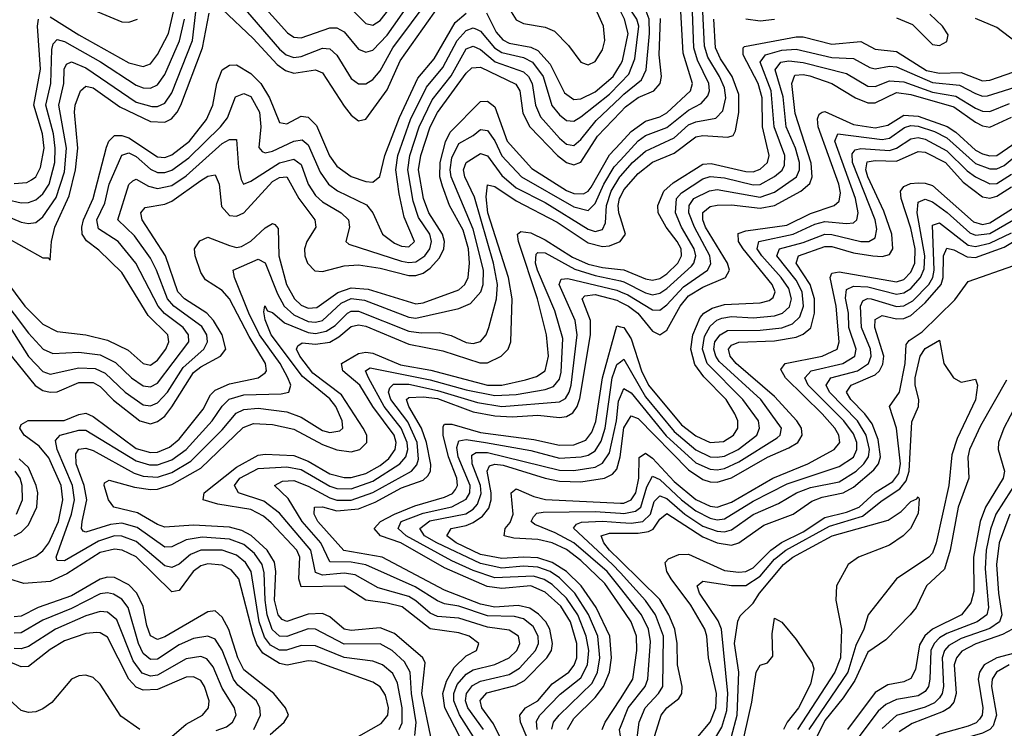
# Model space of a CAD drawing. Header units: inches. Extents: x 990535 to 1117859, y 769386 to 892122.
# Tile 213 of 256: x 1028325 to 1031070, y 870953 to 872928. Entities that reach past the tile are written whole.
import ezdxf

# ---------------------------------------------------------------- set-up
doc = ezdxf.new("R2010")
doc.units = ezdxf.units.IN
doc.header["$MEASUREMENT"] = 0
doc.layers.add('B0827', color=7, linetype='Continuous')
doc.layers.add('B0837', color=7, linetype='Continuous')

msp = doc.modelspace()

# ---------------------------------------------------------------- linework, layer by layer
at = {"layer": 'B0827', "color": 5}
for points, elevation in [([(1028943.2, 872970), (1029050, 872845.6), (1029068.1, 872830), (1029090, 872822.9), (1029110, 872825.9), (1029170, 872848.9), (1029190, 872846.8), (1029209.6, 872829.6), (1029250, 872764.4), (1029270, 872749.6), (1029290, 872749.7), (1029310, 872761.7), (1029330, 872785.2), (1029366, 872850), (1029469.5, 872990)], 3640), ([(1028986.9, 872986.9), (1029071.6, 872891.6), (1029090, 872879.6), (1029110, 872877.2), (1029190, 872905.3), (1029210, 872905.9), (1029230, 872894.5), (1029270, 872846.3), (1029290, 872837.9), (1029310, 872843.5), (1029350, 872884.6), (1029409.3, 872970)], 3660), ([(1028510, 872964), (1028610, 872922.5), (1028630, 872921), (1028653.5, 872930)], 3720), ([(1028890, 872957.6), (1028976.1, 872876.1), (1029043.5, 872803.5), (1029066.7, 872786.7), (1029090, 872779.4), (1029150, 872788.7), (1029170, 872779.9), (1029230, 872686.8), (1029250, 872661.9), (1029270, 872646.3), (1029290, 872651), (1029350, 872732.4), (1029386.6, 872813.4), (1029496.7, 872970)], 3620), ([(1029258, 872950), (1029290, 872917.5), (1029310, 872913.2), (1029330, 872925.8), (1029364.7, 872970)], 3680), ([(1029695.4, 872950), (1029710, 872927.9), (1029730, 872917.9), (1029790, 872907.6), (1029816, 872896), (1029855.8, 872855.8), (1029889.9, 872809.9), (1029904.4, 872804.4), (1029910, 872802.7), (1029930, 872811.5), (1029950, 872843.9), (1029956.9, 872870), (1029952.6, 872910), (1029927.3, 872967.3)], 3620), ([(1028230, 872353.9), (1028390, 872264.6), (1028404.5, 872264.5), (1028410, 872258), (1028414, 872310), (1028423.7, 872350), (1028463.1, 872436.9), (1028481, 872510), (1028487.5, 872570), (1028478.2, 872670), (1028480.4, 872690), (1028494.8, 872730), (1028510, 872743.2), (1028530, 872737.8), (1028604.9, 872684.9), (1028690, 872644.1), (1028730, 872642.2), (1028748.3, 872651.7), (1028764.7, 872670), (1028774.9, 872690), (1028834.9, 872850), (1028853.4, 872946.6)], 3620), ([(1028250, 872397), (1028330, 872363.9), (1028350, 872360.2), (1028370, 872363.1), (1028390, 872379.2), (1028427.5, 872432.5), (1028450, 872504), (1028456.1, 872570), (1028434.8, 872690), (1028448.1, 872750), (1028449.5, 872790.5), (1028455.8, 872804.2), (1028470, 872811), (1028510, 872794.2), (1028650, 872698.6), (1028693.8, 872686.2), (1028710, 872686.2), (1028730, 872695.6), (1028750, 872724), (1028807.2, 872870), (1028816.9, 872950)], 3640), ([(1028258.3, 872238.3), (1028339.9, 872130), (1028390, 872079.4), (1028430, 872059.6), (1028510, 872050), (1028570, 872034.7), (1028627.5, 872007.5), (1028670, 871969.7), (1028690, 871965.4), (1028710, 871978.9), (1028733.1, 872010), (1028741.3, 872030), (1028738.3, 872050), (1028683.7, 872103.7), (1028610, 872223.2), (1028546.3, 872286.3), (1028511.8, 872311.8), (1028499.8, 872330), (1028498.3, 872350), (1028503.4, 872370), (1028530.1, 872430), (1028567.2, 872572.8), (1028574.2, 872590), (1028590, 872605.4), (1028610, 872605.8), (1028630, 872598.5), (1028710, 872545.6), (1028730, 872544.5), (1028750, 872551.3), (1028799, 872590), (1028846.1, 872650), (1028863.6, 872690), (1028874.8, 872750), (1028890, 872788.5), (1028910, 872801.7), (1028930, 872802.4), (1028970, 872778.6), (1028997.6, 872750), (1029022.2, 872710), (1029050, 872641.7), (1029070, 872637.6), (1029110, 872659.1), (1029130, 872656.6), (1029152.9, 872632.9), (1029188.9, 872548.9), (1029210, 872520.1), (1029250, 872490.7), (1029290, 872476.8), (1029310, 872475), (1029329.3, 872490.7), (1029343.5, 872550), (1029384.6, 872655.4), (1029435.2, 872764.8), (1029480.5, 872819.5), (1029539.9, 872920.1), (1029570, 872946.5)], 3580), ([(1028290, 872426.8), (1028330, 872418), (1028350, 872418.5), (1028370, 872426.2), (1028390, 872442.6), (1028408, 872470), (1028423.2, 872530), (1028424.6, 872570), (1028419.4, 872610), (1028398, 872690), (1028412.1, 872750), (1028414.9, 872845.1), (1028419.2, 872860.8), (1028430, 872873.4), (1028450, 872867.5), (1028550.3, 872810.3), (1028650, 872745.4), (1028670, 872738.2), (1028690, 872737.4), (1028710, 872746.6), (1028730, 872775.3), (1028770.9, 872869.1), (1028785.3, 872930)], 3660), ([(1028310, 872471.8), (1028345.1, 872474.9), (1028358.5, 872481.5), (1028370.1, 872489.9), (1028383.9, 872516.1), (1028393.5, 872570), (1028389.3, 872610), (1028365, 872690), (1028383.7, 872790), (1028375.5, 872910), (1028377.8, 872930)], 3680), ([(1028410, 872936.2), (1028490, 872886), (1028630, 872808), (1028670, 872797.8), (1028690, 872805.2), (1028710, 872831.4), (1028740, 872890), (1028753.8, 872950)], 3680), ([(1029627.1, 872947.1), (1029653.4, 872893.4), (1029672.3, 872872.3), (1029690, 872862.5), (1029750, 872852), (1029770, 872842.7), (1029804.2, 872804.2), (1029843.9, 872723.9), (1029870, 872705.9), (1029890, 872708), (1029930, 872727.2), (1029979.8, 872770), (1030000, 872803.3)], 3580), ([(1028232.3, 872210), (1028350, 872054.7), (1028390.7, 872010), (1028418.1, 871998.1), (1028490, 872001.9), (1028550, 871994.5), (1028593, 871973), (1028637, 871930), (1028670, 871907.4), (1028690, 871905.3), (1028710, 871914.8), (1028797, 872030), (1028796.3, 872050), (1028781.5, 872070), (1028729.6, 872109.6), (1028711.2, 872130), (1028649.5, 872249.5), (1028599.6, 872310), (1028545.6, 872345.6), (1028540.8, 872370), (1028562.9, 872417.1), (1028574.8, 872470), (1028610, 872551), (1028630, 872556.7), (1028650, 872547.3), (1028690, 872511.9), (1028710, 872502), (1028730, 872502), (1028750, 872509), (1028796.9, 872543.1), (1028885.1, 872630), (1028905, 872655), (1028926.7, 872713.3), (1028950, 872722.5), (1028970, 872713.7), (1028993.8, 872670), (1028997.7, 872630), (1028991.8, 872571.7), (1029001, 872561), (1029010, 872557.2), (1029030, 872561.4), (1029090, 872589.6), (1029112.9, 872592.9), (1029130, 872579.6), (1029163.1, 872503.1), (1029186.3, 872470), (1029211.6, 872451.6), (1029291.9, 872411.9), (1029309.7, 872390), (1029337.2, 872330), (1029370, 872305.6), (1029390, 872297), (1029410, 872295.1), (1029426.3, 872310), (1029397.5, 872377.5), (1029383.1, 872443.1), (1029374.1, 872510), (1029379.8, 872550), (1029415.3, 872650), (1029459.7, 872740.3), (1029505.1, 872794.9), (1029545.2, 872870), (1029570, 872897.7), (1029590, 872905.3), (1029600.6, 872900.6), (1029610, 872895.9), (1029649.1, 872850), (1029670, 872836.4), (1029730, 872822.8), (1029755.2, 872810), (1029784.5, 872770), (1029809.2, 872689.2), (1029830, 872662.9), (1029850, 872647.5), (1029870, 872645.2), (1029890, 872657.6), (1029970, 872720.9), (1030000, 872751.9)], 3560), ([(1028298.9, 872070), (1028350, 871989.5), (1028390, 871947.3), (1028410, 871940.4), (1028490, 871957.8), (1028535.7, 871955.7), (1028563.5, 871943.5), (1028619.4, 871890), (1028670, 871855), (1028690, 871851.7), (1028710, 871860.6), (1028737.7, 871890), (1028781.1, 871958.9), (1028838.4, 872010), (1028849.4, 872030.6), (1028847, 872050), (1028832.8, 872072.8), (1028755.4, 872130), (1028737.4, 872150), (1028707.3, 872230), (1028690, 872263.4), (1028645.4, 872325.4), (1028599.4, 872370), (1028630, 872469.2), (1028641.3, 872478.7), (1028650, 872483.9), (1028684.3, 872464.3), (1028710, 872457.7), (1028750, 872466.3), (1028790, 872492.7), (1028890, 872582.9), (1028910, 872594.7), (1028930, 872594.1), (1028935.8, 872515.8), (1028942.6, 872482.6), (1028949.7, 872469.7), (1028970, 872478.2), (1029050, 872529.5), (1029090, 872539.7), (1029110, 872524.9), (1029129.4, 872469.4), (1029150, 872438.4), (1029170, 872420.4), (1029221.8, 872390), (1029241.9, 872370), (1029244.6, 872350), (1029234.7, 872310), (1029242.9, 872302.9), (1029390, 872255), (1029410, 872251.1), (1029430, 872253.3), (1029455, 872270), (1029469.1, 872290), (1029473.5, 872310), (1029468.5, 872330), (1029437, 872377), (1029422.2, 872422.2), (1029407.2, 872510), (1029412.8, 872550), (1029439, 872630), (1029475.6, 872704.4), (1029527.9, 872772.1), (1029570, 872846.8), (1029590, 872854.5), (1029610, 872844.9), (1029650.9, 872810.9), (1029730, 872783.3), (1029743.6, 872770), (1029754.2, 872750), (1029763, 872690), (1029777.6, 872657.6), (1029830, 872598.1), (1029850, 872581.4), (1029870, 872577.9), (1029890, 872594.7), (1029933, 872647), (1030000, 872710.9)], 3540), ([(1028290, 872005.9), (1028368.8, 871908.8), (1028390, 871894.8), (1028410, 871889.8), (1028430, 871891.3), (1028490, 871916.6), (1028530, 871917.3), (1028550, 871905.5), (1028587.4, 871867.4), (1028660.7, 871810), (1028690, 871801.9), (1028710, 871808.2), (1028730, 871823.7), (1028750, 871848.9), (1028810, 871945.2), (1028830, 871961.1), (1028885.6, 871990), (1028900.4, 872010), (1028890.3, 872050), (1028866, 872090), (1028847, 872110), (1028784.7, 872150), (1028766.3, 872170), (1028732.2, 872270), (1028666.6, 872370), (1028663.5, 872390), (1028674.9, 872405.1), (1028730, 872414.5), (1028750, 872422.3), (1028830, 872480.3), (1028850, 872492.5), (1028870, 872495.5), (1028881.8, 872470), (1028887.6, 872407.6), (1028910, 872382.5), (1028930, 872380.2), (1028950.2, 872390), (1029030, 872477.5), (1029050, 872488.7), (1029070, 872490.1), (1029103.4, 872430), (1029148.7, 872370), (1029151.4, 872350), (1029125.8, 872310), (1029119.8, 872290), (1029120.6, 872270), (1029127.8, 872250), (1029148.2, 872228.2), (1029170, 872226.2), (1029230, 872242.4), (1029270, 872245.3), (1029330, 872236.1), (1029410, 872215.4), (1029430, 872215.2), (1029450, 872221.6), (1029470, 872235.3), (1029495.6, 872264.4), (1029508, 872290), (1029509.4, 872310), (1029504.3, 872330), (1029466, 872390), (1029451, 872430), (1029437.3, 872510), (1029443.5, 872550), (1029469.7, 872630), (1029490.2, 872669.8), (1029570, 872779.3), (1029586.1, 872793.9), (1029610, 872795.5), (1029708.5, 872748.5), (1029719.4, 872730), (1029728, 872668), (1029747.4, 872630), (1029824.6, 872550), (1029850, 872530.3), (1029870, 872523.7), (1029890, 872531.5), (1029936.1, 872603.9), (1030000, 872670.5)], 3520), ([(1028296.7, 871403.3), (1028370, 871432.9), (1028390, 871448), (1028406.6, 871470), (1028433.2, 871530), (1028445.8, 871590), (1028440.9, 871630), (1028406.8, 871706.8), (1028379.6, 871739.6), (1028337.5, 871770), (1028325.7, 871790), (1028330, 871800.2), (1028348.9, 871811.1), (1028449.3, 871810.7), (1028490, 871828.1), (1028510, 871831.3), (1028530, 871822.2), (1028650, 871733), (1028690, 871722.2), (1028710, 871722.9), (1028743.5, 871736.5), (1028770, 871758.7), (1028836.8, 871843.2), (1028857.6, 871882.4), (1028870, 871896.1), (1028910, 871913.1), (1028990.2, 871929.8), (1029010, 871943.6), (1029013.8, 871950), (1029010.8, 871970), (1028964.9, 872044.9), (1028910.4, 872150.4), (1028890, 872173.3), (1028843.2, 872203.2), (1028830, 872223.2), (1028814.8, 872270), (1028813.1, 872290), (1028827.7, 872312.3), (1028850, 872321.8), (1028910, 872298.9), (1028930, 872293.7), (1028944.2, 872295.8), (1028970, 872310.6), (1029010, 872348.4), (1029030, 872360.3), (1029037.1, 872357.1), (1029046, 872346), (1029047.6, 872270), (1029068.8, 872190), (1029091.4, 872150), (1029110, 872132.9), (1029130, 872124.5), (1029153.7, 872126.3), (1029212.5, 872167.5), (1029250, 872180.8), (1029297.2, 872177.2), (1029430, 872136.6), (1029450, 872139.2), (1029550, 872175.5), (1029566.6, 872190), (1029575.9, 872210), (1029579.9, 872250), (1029576.6, 872290), (1029561.7, 872341.7), (1029523.9, 872410), (1029503.9, 872463.9), (1029496.7, 872490), (1029497.4, 872530), (1029512.5, 872587.5), (1029525.7, 872614.3), (1029610, 872699.9), (1029630, 872701.3), (1029650, 872685.5), (1029684.3, 872590), (1029753.3, 872513.3), (1029850, 872452.6), (1029870, 872443.4), (1029896.8, 872443.2), (1029910, 872450.6), (1029918.2, 872461.8), (1029970, 872551.7), (1030000, 872584.4)], 3480), ([(1029383.5, 870950), (1029391.7, 870968.3), (1029391.9, 871010), (1029379, 871079), (1029365.7, 871105.7), (1029336.9, 871130), (1029310, 871140.9), (1029230, 871150.9), (1029150, 871183.3), (1029110, 871183.8), (1029069.1, 871170.9), (1029050, 871171.3), (1029024.9, 871184.9), (1029007.7, 871207.7), (1028993.4, 871250), (1028970.9, 871390), (1028955.4, 871415.4), (1028930, 871435.9), (1028889.5, 871449.5), (1028830, 871449.4), (1028801.9, 871438.1), (1028770, 871410.6), (1028750, 871401.1), (1028730, 871406.3), (1028650, 871473.5), (1028610, 871488.8), (1028590, 871489.4), (1028544.7, 871475.3), (1028450, 871420.2), (1028430, 871420.9), (1028427.4, 871430), (1028470.1, 871550), (1028477.9, 871590), (1028472.9, 871630), (1028429.8, 871730), (1028424.9, 871755.1), (1028438.4, 871770), (1028490, 871784.1), (1028510, 871784.3), (1028650, 871698.3), (1028687.6, 871687.6), (1028710, 871687.5), (1028750, 871701.3), (1028789.7, 871730), (1028862.1, 871810), (1028890, 871851.5), (1028909.4, 871870.6), (1028950, 871883), (1029054.4, 871885.6), (1029075.3, 871890), (1029081.6, 871910), (1029073.4, 871930), (1029051.2, 871970), (1028993.9, 872050), (1028964.3, 872110), (1028924, 872210), (1028920.7, 872230), (1028990, 872261), (1029010, 872250.7), (1029043.8, 872163.8), (1029063.2, 872130), (1029090, 872105.3), (1029130, 872087.3), (1029150, 872085.4), (1029170, 872090), (1029221.7, 872138.3), (1029250, 872151.1), (1029286.7, 872146.7), (1029410, 872099.5), (1029430, 872096.2), (1029550, 872123.5), (1029582.6, 872137.4), (1029611.2, 872170), (1029617.8, 872190), (1029618.1, 872230), (1029590, 872344.1), (1029528.7, 872490), (1029525.5, 872510), (1029530, 872543.2), (1029550, 872583.4), (1029590, 872605), (1029610, 872621.8), (1029630, 872619), (1029650, 872590.1), (1029670, 872548.9), (1029724.8, 872490), (1029870, 872406.8), (1029910, 872396.2), (1029930, 872416.2), (1029954.1, 872470), (1029982.3, 872517.7), (1030000, 872537)], 3460), ([(1029427, 870933), (1029430.3, 870969.7), (1029417.3, 871050), (1029414, 871110), (1029398.2, 871138.2), (1029363.6, 871170), (1029330, 871188.7), (1029230, 871188.1), (1029150, 871229.3), (1029130, 871230.2), (1029070, 871209.4), (1029049.3, 871210), (1029029.1, 871229.1), (1029015.7, 871270), (1029009.6, 871310), (1029006.9, 871386.9), (1029001, 871410), (1028980.3, 871440.3), (1028950, 871465.6), (1028910, 871480.8), (1028834.3, 871485.7), (1028790, 871478.6), (1028750, 871459.5), (1028730, 871458.5), (1028653, 871513), (1028610, 871525.5), (1028578.9, 871521.1), (1028510, 871499.9), (1028502.8, 871502.8), (1028498, 871510), (1028500, 871530), (1028513, 871590), (1028505.6, 871630), (1028482.8, 871690), (1028481.5, 871718.5), (1028490, 871731), (1028510, 871733.6), (1028530, 871727.9), (1028644.5, 871664.5), (1028670, 871655.9), (1028710, 871653.6), (1028750, 871666.1), (1028802.4, 871697.6), (1028890, 871784.7), (1028928.8, 871831.2), (1028950, 871842), (1028990, 871845.8), (1029070, 871834.9), (1029110, 871820.7), (1029170, 871783.5), (1029190, 871777.9), (1029217.6, 871782.4), (1029226, 871790), (1029224.2, 871810), (1029206.9, 871850), (1029190, 871871.8), (1029114.2, 871934.2), (1029026.7, 872050), (1029010, 872091.3), (1029006.1, 872113.9), (1029009.3, 872130.7), (1029016.4, 872116.4), (1029030, 872112.2), (1029063.5, 872083.5), (1029130, 872056.4), (1029150, 872053.7), (1029180.2, 872059.8), (1029204.5, 872075.5), (1029239.1, 872110), (1029250, 872116), (1029270, 872116.3), (1029410, 872060.3), (1029444.6, 872055.4), (1029496.2, 872056.2), (1029528.2, 872048.2), (1029570, 872028.8), (1029590, 872026.1), (1029610, 872030.9), (1029625.5, 872050), (1029633.1, 872070), (1029654.8, 872150), (1029657.8, 872190), (1029646.5, 872250), (1029593.2, 872433.2), (1029566.5, 872490), (1029562.6, 872510), (1029570, 872530.4), (1029610, 872555.4), (1029630, 872549.1), (1029670, 872493.6), (1029710, 872459.4), (1029790, 872418.6), (1029910, 872344.2), (1029930, 872338.3), (1029950, 872343.9), (1029958.4, 872361.6), (1029961.5, 872410), (1029974, 872450), (1029998.5, 872490), (1030000, 872491.7)], 3440), ([(1029471.6, 870930), (1029446.9, 871050), (1029455.4, 871135.4), (1029449, 871150), (1029370, 871217.8), (1029330, 871233.2), (1029250, 871225.7), (1029230, 871230), (1029190, 871263.8), (1029170, 871273.6), (1029130, 871271.1), (1029070, 871250.9), (1029056.8, 871256.8), (1029045.7, 871270), (1029036.1, 871310), (1029039.6, 871390), (1029035.9, 871415.9), (1029015, 871450), (1028970.6, 871490.6), (1028944.4, 871504.4), (1028910, 871513.9), (1028810, 871519.8), (1028730, 871514), (1028710, 871521.1), (1028653.6, 871553.6), (1028588, 871570), (1028572.9, 871590), (1028560.8, 871630), (1028562.2, 871637.8), (1028575.1, 871644.9), (1028645.3, 871625.3), (1028690, 871618.7), (1028710, 871619.9), (1028750, 871632.4), (1028830, 871678.2), (1028948.7, 871791.3), (1028977, 871803), (1029030, 871800.4), (1029090, 871787.1), (1029170, 871743.9), (1029210, 871729), (1029250, 871724.1), (1029273.5, 871730), (1029293, 871750), (1029292.8, 871770), (1029283.4, 871790), (1029222.7, 871882.7), (1029143.1, 871943.1), (1029106.6, 871990), (1029097.5, 872010), (1029100.4, 872019.6), (1029112.5, 872027.5), (1029150, 872023.9), (1029190, 872029.9), (1029215.6, 872044.4), (1029250, 872073), (1029270, 872078.2), (1029290, 872074.1), (1029410, 872024.1), (1029504.9, 872004.9), (1029607.9, 871972.1), (1029630, 871972.1), (1029668, 871990), (1029687.5, 872010), (1029694.9, 872030), (1029698.7, 872150), (1029688, 872210), (1029630.7, 872390), (1029625.9, 872434.1), (1029630, 872468.1), (1029650, 872463.5), (1029710, 872423.1), (1029824.2, 872364.2), (1029910, 872306), (1029950, 872295.7), (1029970, 872297.9), (1029999.9, 872310)], 3420), ([(1030000, 872376), (1029995.6, 872390), (1029993.5, 872410), (1029997.7, 872430), (1030000, 872434.6)], 3420), ([(1029552.3, 870930), (1029511, 871010), (1029504.7, 871050), (1029514.9, 871085.1), (1029537.1, 871122.9), (1029570, 871155.5), (1029598.6, 871170), (1029605.2, 871190), (1029578.3, 871210), (1029550, 871219.3), (1029470, 871230.6), (1029391.6, 871291.6), (1029350, 871302.5), (1029290.3, 871310.3), (1029230, 871349.7), (1029110, 871347.7), (1029103.5, 871370), (1029106.5, 871430), (1029097.8, 871450), (1029026.1, 871526.1), (1029004.7, 871544.7), (1028970, 871562.8), (1028878, 871578), (1028837, 871590), (1028840.1, 871610), (1028930, 871681.5), (1028990, 871714.3), (1029010, 871717.2), (1029090, 871713.8), (1029130, 871698.1), (1029190, 871662.4), (1029230, 871652.3), (1029250, 871652.6), (1029290, 871663.2), (1029330, 871685.9), (1029354.4, 871705.6), (1029372, 871730), (1029374.6, 871750), (1029369.5, 871770), (1029310.1, 871850), (1029273.4, 871910), (1029226, 871950), (1029222.2, 871970), (1029270, 871998.2), (1029290, 872001.6), (1029310, 871999), (1029386.7, 871966.7), (1029471.2, 871951.2), (1029630, 871909.3), (1029670, 871909.2), (1029735.8, 871924.2), (1029766.4, 871933.6), (1029790, 871949.7), (1029800.1, 871990), (1029794.4, 872050), (1029769.3, 872150), (1029715.6, 872310), (1029712.8, 872330), (1029722.1, 872337.9), (1029750, 872333.8), (1029790, 872314.7), (1029866.2, 872266.2), (1029910, 872246.7), (1029950, 872237.2), (1030000, 872232.1)], 3380), ([(1029590.9, 870930), (1029551.2, 870991.2), (1029535.8, 871030), (1029535.4, 871050), (1029544.8, 871075.2), (1029570, 871104.6), (1029590, 871116.7), (1029650, 871131.5), (1029690, 871149.3), (1029711.1, 871170), (1029719.4, 871190), (1029716.3, 871210), (1029690, 871227.1), (1029630, 871234.8), (1029550, 871260.4), (1029490, 871264.7), (1029470, 871274.4), (1029430, 871308.9), (1029410, 871320.3), (1029324.9, 871344.9), (1029261, 871381), (1029230, 871385.8), (1029170, 871380.5), (1029150, 871387.2), (1029136.8, 871450), (1029050, 871552.9), (1029005.9, 871585.9), (1028935.7, 871610), (1028924.3, 871630), (1028939, 871650), (1028990, 871677.2), (1029070, 871682.5), (1029110, 871674.7), (1029190, 871627.7), (1029210, 871621.4), (1029250, 871620.5), (1029310, 871641.8), (1029384.8, 871690), (1029402, 871710), (1029407.4, 871730), (1029406, 871750), (1029388.9, 871790), (1029341.8, 871850), (1029297.9, 871930), (1029289.1, 871950), (1029302.2, 871957.8), (1029470, 871924.5), (1029570, 871896.2), (1029650, 871880.5), (1029710, 871883.9), (1029790, 871897.8), (1029813.9, 871906.1), (1029830, 871926.7), (1029834.6, 871945.4), (1029839.4, 872039.4), (1029817.1, 872117.1), (1029768.9, 872230), (1029763.7, 872250), (1029765.2, 872274.8), (1029770, 872279.4), (1029790, 872278.4), (1029872.8, 872232.8), (1029930, 872215.1), (1030000, 872200.1)], 3360), ([(1029618.8, 870950), (1029575, 871010), (1029568.6, 871030), (1029571, 871050), (1029587.8, 871072.2), (1029610, 871085.1), (1029690, 871103.7), (1029719.1, 871120.9), (1029763.8, 871170), (1029771.6, 871190), (1029771.3, 871210), (1029757.1, 871237.1), (1029730, 871258.5), (1029705.1, 871265.1), (1029630, 871266.4), (1029550, 871293.8), (1029510, 871300.4), (1029490, 871308.2), (1029427.5, 871347.5), (1029290, 871408.8), (1029250, 871416.2), (1029190, 871417.4), (1029165, 871470), (1029113.4, 871530), (1029073.7, 871593.7), (1029035.8, 871630), (1029057.7, 871642.3), (1029090, 871643.6), (1029130, 871627.7), (1029190, 871595.2), (1029210, 871589.4), (1029250, 871589.6), (1029310, 871610.7), (1029417.8, 871670), (1029432.6, 871687.4), (1029437, 871703), (1029433.5, 871750), (1029407.3, 871807.3), (1029359.7, 871870), (1029354, 871890), (1029357.6, 871902.4), (1029368, 871912), (1029410, 871912.4), (1029490, 871894.9), (1029601.7, 871861.7), (1029670, 871850), (1029830, 871863), (1029847.1, 871872.9), (1029857.5, 871890), (1029862.5, 871910), (1029879.6, 872050), (1029874.4, 872090), (1029829.3, 872190), (1029835.3, 872204.7), (1029853.2, 872206.8), (1029990, 872174.3), (1030000, 872170.1)], 3340), ([(1029664.3, 870930), (1029645.9, 870965.9), (1029614.1, 871010), (1029609.3, 871030.7), (1029627.9, 871052.1), (1029706.9, 871073.1), (1029733.1, 871086.9), (1029795.4, 871150), (1029807.6, 871170), (1029810.9, 871190), (1029803.2, 871230), (1029792.5, 871250), (1029771.7, 871271.7), (1029747.7, 871287.7), (1029715.5, 871295.5), (1029650, 871291.4), (1029610, 871299.3), (1029510, 871337.9), (1029335.7, 871430), (1029228.8, 871448.8), (1029156.6, 871530), (1029146, 871550), (1029147.2, 871570), (1029169.3, 871570.7), (1029210, 871559.4), (1029270, 871564.7), (1029316.8, 871583.2), (1029390, 871623.1), (1029450, 871645), (1029463.5, 871656.5), (1029471.1, 871670), (1029471.2, 871688.8), (1029459.2, 871750), (1029445.5, 871790), (1029410.5, 871850), (1029403.5, 871870), (1029410, 871875.3), (1029450, 871877.2), (1029490, 871872.7), (1029590, 871835.6), (1029650, 871823.9), (1029698.6, 871821.4), (1029770, 871826.2), (1029830, 871819.6), (1029850, 871822.1), (1029867.7, 871832.3), (1029879.9, 871850), (1029887.2, 871872.8), (1029916.9, 872050), (1029917, 872090), (1029893.7, 872150), (1029901.4, 872158.6), (1029930, 872161.9), (1029990, 872146.3), (1030000, 872141.3)], 3320), ([(1029756.2, 870890), (1029721.6, 870970), (1029719.6, 870990), (1029735.5, 871010), (1029770, 871030.3), (1029810, 871077), (1029855.9, 871110), (1029871.1, 871128.9), (1029878.3, 871150), (1029878.7, 871190), (1029861.4, 871250), (1029833.6, 871293.6), (1029790, 871332.6), (1029750, 871350.7), (1029670, 871343.1), (1029628.3, 871348.3), (1029510, 871401), (1029388, 871470), (1029331.5, 871490), (1029313.5, 871510), (1029331.5, 871530), (1029370, 871550.5), (1029426.9, 871573.1), (1029510, 871597.3), (1029532, 871608), (1029540.7, 871619.3), (1029546.1, 871630), (1029544.3, 871650), (1029521.2, 871710), (1029506.1, 871770), (1029505.9, 871794.1), (1029510, 871801.2), (1029530, 871801.4), (1029610, 871778), (1029758.6, 871758.6), (1029830, 871742.5), (1029870, 871743.8), (1029903.3, 871756.7), (1029920.9, 871779.1), (1029931.8, 871808.2), (1029949.9, 871930.1), (1029990, 872074.6), (1030000, 872072.5)], 3280), ([(1029767.7, 870950), (1029766.6, 870973.4), (1029775.9, 870990), (1029831.9, 871048.1), (1029890, 871093.9), (1029908, 871130), (1029912.2, 871170), (1029905.1, 871210), (1029881.5, 871270), (1029850, 871316), (1029810, 871353.8), (1029787.9, 871367.9), (1029757.6, 871377.6), (1029650, 871372.6), (1029590, 871393.4), (1029530, 871420.1), (1029402.7, 871490), (1029380.7, 871510), (1029389.3, 871530), (1029450, 871553.2), (1029530, 871570.5), (1029570, 871592), (1029580, 871610), (1029581.1, 871630), (1029548.2, 871710), (1029544.3, 871735.7), (1029550, 871754.9), (1029570, 871758.2), (1029624.2, 871750), (1029750, 871727.1), (1029830, 871705.9), (1029890.3, 871709.7), (1029910, 871714.8), (1029930, 871726.7), (1029946.7, 871753.3), (1029957.5, 871790), (1029977.4, 871930), (1029990, 871966.8), (1030000, 871974.5)], 3260), ([(1029809, 870951), (1029813.8, 870970), (1029829, 870990), (1029921, 871079), (1029936.2, 871110), (1029943.2, 871150), (1029937.1, 871210), (1029910.9, 871270.9), (1029873, 871330), (1029830, 871372.9), (1029804.1, 871390), (1029770, 871402.7), (1029730, 871405.1), (1029670, 871399.6), (1029610, 871412.8), (1029488.1, 871470), (1029453.7, 871490), (1029440.9, 871510), (1029468.4, 871531.6), (1029569, 871551), (1029590, 871564.2), (1029602, 871578), (1029612.2, 871607.8), (1029610.3, 871629.7), (1029586.7, 871690), (1029585.6, 871714.4), (1029598, 871722), (1029630, 871721.8), (1029830, 871672.3), (1029870, 871671.4), (1029930, 871681), (1029950, 871691.9), (1029970, 871721.5), (1029989, 871810), (1029994.5, 871865.5), (1030000, 871878)], 3240), ([(1028310, 871489.8), (1028330, 871500.1), (1028350, 871520.1), (1028373, 871570), (1028375.6, 871610), (1028371.8, 871630), (1028350, 871680.1), (1028324.1, 871704.1)], 3520), ([(1029853, 870950), (1029870, 870980.8), (1029930, 871039.6), (1029953.1, 871070), (1029969.5, 871110), (1029975, 871150), (1029971, 871210), (1029932.4, 871290), (1029891, 871350), (1029850, 871390), (1029810, 871415.2), (1029770, 871428.2), (1029730, 871430.7), (1029670, 871426.3), (1029610, 871437.6), (1029542.2, 871470), (1029516.6, 871490), (1029528.1, 871510), (1029570, 871518.3), (1029590, 871527), (1029615.5, 871544.5), (1029633.6, 871566.4), (1029640.1, 871590), (1029639.7, 871610), (1029628.6, 871670), (1029635.5, 871684.5), (1029650.3, 871689.7), (1029673, 871687), (1029790, 871650), (1029830, 871642.1), (1029890, 871640.3), (1029956.2, 871650), (1029978.1, 871661.9), (1029990, 871676), (1029999.9, 871710)], 3220), ([(1028316.4, 871550), (1028333.3, 871590), (1028332.6, 871630), (1028326.4, 871650), (1028312.9, 871670)], 3540), ([(1030000, 871294.2), (1029956.9, 871356.9), (1029890, 871421.3), (1029850, 871451.6), (1029810, 871470.4), (1029770, 871479.8), (1029703.3, 871483.3), (1029676.1, 871490), (1029679.3, 871510), (1029692.9, 871527.1), (1029701.1, 871550), (1029695.9, 871610), (1029710, 871620.6), (1029759.2, 871599.2), (1029791.1, 871591.1), (1030000, 871581.1)], 3180), ([(1030000, 871343.9), (1029963.3, 871390), (1029870, 871469.8), (1029818, 871498), (1029761.4, 871521.4), (1029751.8, 871530), (1029757.5, 871542.5), (1029767.3, 871552.7), (1029784.5, 871555.5), (1029930, 871557.7), (1030000, 871552.9)], 3160), ([(1030000, 871386.5), (1029978.5, 871410), (1029869, 871511), (1029877.9, 871522.1), (1029892, 871528), (1029950, 871530.2), (1030000, 871527)], 3140), ([(1030000, 871420.4), (1029970, 871450), (1029953.5, 871470), (1029946.4, 871490), (1029970, 871497), (1030000, 871497)], 3120), ([(1029250, 870919.8), (1029333.2, 870966.8), (1029351.6, 870990), (1029353.8, 871010), (1029345.7, 871045.7), (1029330, 871068.6), (1029310, 871081.6), (1029150, 871139.5), (1029130, 871141.5), (1029070.7, 871129.3), (1029050, 871133.5), (1029003.2, 871163.2), (1028986.7, 871186.7), (1028976.1, 871216.1), (1028936.3, 871370), (1028914.9, 871394.9), (1028890, 871407.7), (1028850, 871412.1), (1028830, 871405.7), (1028809.2, 871390), (1028770, 871337.7), (1028750, 871334), (1028650, 871431.2), (1028611, 871450), (1028590, 871452.7), (1028550, 871443.3), (1028456.6, 871383.4), (1028410, 871362.7), (1028337, 871357), (1028295.2, 871370)], 3480), ([(1029023.7, 870936.3), (1029062.6, 870970), (1029074.7, 870990), (1029066.7, 871010), (1029034.3, 871050), (1028950, 871116.6), (1028933.6, 871150), (1028908.9, 871228.9), (1028890, 871262.8), (1028870, 871280.3), (1028850, 871278.2), (1028730, 871208.4), (1028710, 871201.3), (1028690, 871210.9), (1028679.6, 871239.6), (1028670, 871292.5), (1028652.3, 871330), (1028630, 871353), (1028590, 871373.7), (1028570, 871374.7), (1028550, 871369.2), (1028470, 871322.5), (1028376.9, 871290), (1028330, 871266.2), (1028310, 871263.6)], 3520), ([(1028978.5, 870950), (1028996.5, 870990), (1028995.2, 871010), (1028985.8, 871030), (1028933.5, 871073.5), (1028921.1, 871090), (1028890, 871171.4), (1028870, 871201.4), (1028850, 871210.3), (1028810, 871203.4), (1028770, 871186.1), (1028710, 871146), (1028690, 871145), (1028670, 871162.1), (1028656.3, 871190), (1028628.1, 871290), (1028610, 871313.5), (1028587, 871327), (1028570, 871330.9), (1028550, 871327.7), (1028470, 871287.2), (1028390, 871254.8), (1028330, 871219.1), (1028310, 871218.1)], 3540), ([(1028873.2, 870946.8), (1028902.1, 870957.9), (1028919, 870970), (1028928.7, 870990), (1028924.6, 871010), (1028890, 871065), (1028864.6, 871124.6), (1028847.1, 871147.1), (1028830, 871153.7), (1028790, 871147), (1028710, 871101.3), (1028690, 871098.8), (1028667, 871107), (1028641.5, 871141.5), (1028595.9, 871255.9), (1028570, 871277), (1028550, 871279), (1028510, 871266.7), (1028425.7, 871230), (1028350, 871181.2), (1028330, 871174.5), (1028310, 871176.2)], 3560), ([(1028749.5, 870930.5), (1028790, 870965.2), (1028835, 870990), (1028852.1, 871010), (1028854, 871030), (1028840.5, 871070), (1028830, 871086.3), (1028810, 871096.7), (1028790, 871095.6), (1028710, 871061.8), (1028670, 871059.2), (1028650, 871067.7), (1028629.8, 871090), (1028570, 871207.1), (1028550, 871219.8), (1028540.4, 871220.4), (1028510, 871217.6), (1028450, 871197), (1028410, 871172.8), (1028350, 871125.5), (1028330, 871124.5), (1028230, 871166.1)], 3580), ([(1028660.5, 870950), (1028607.2, 870987.2), (1028550, 871076.4), (1028530, 871095.3), (1028510, 871101.1), (1028490, 871099.2), (1028469.8, 871090.2), (1028415, 871025), (1028390, 871007.3), (1028370, 870999.5), (1028350, 870997.5), (1028330, 871003.4), (1028273.7, 871053.7)], 3620), ([(1029949, 870950), (1029957.4, 870970), (1030000, 871035.8)], 3180), ([(1030000, 870931.3), (1029997.2, 870950), (1030000, 870956.7)], 3160)]:
    msp.add_lwpolyline(points, dxfattribs=dict(at, elevation=elevation))
at = {"layer": 'B0837', "color": 5}
for points, elevation in [([(1030000, 872710.9), (1030010, 872720.4), (1030059.4, 872760.6), (1030071.9, 872788.1), (1030081.5, 872890), (1030080, 872930), (1030071.5, 872951.5), (1030028.2, 873010), (1030015.1, 873110), (1030000, 873147.5)], 3540), ([(1030000, 872751.9), (1030023.6, 872776.4), (1030040.5, 872819.5), (1030051.4, 872910), (1030046.3, 872930), (1030010, 872984.5), (1030000, 873009.4)], 3560), ([(1030000, 872491.7), (1030033.9, 872530), (1030070, 872562.1), (1030150, 872598.7), (1030190, 872634.7), (1030210, 872643.9), (1030266.5, 872653.5), (1030286.1, 872673.9), (1030293.6, 872710), (1030290, 872737.9), (1030276.6, 872770), (1030244.1, 872824.1), (1030234.4, 872854.4), (1030229.2, 872970.8)], 3440), ([(1030000, 872584.4), (1030030, 872617), (1030070, 872645.6), (1030110, 872657.7), (1030130, 872669), (1030195.2, 872730), (1030201.5, 872750), (1030175.1, 872835.1), (1030167.4, 872967.4)], 3480), ([(1030000, 872803.3), (1030006.3, 872813.7), (1030021.8, 872890), (1030011.7, 872930), (1030000, 872951.8)], 3580), ([(1030000, 872537), (1030049.2, 872590.8), (1030070, 872605.8), (1030130, 872627.5), (1030190, 872676.1), (1030225.1, 872694.9), (1030243.9, 872716.1), (1030248.2, 872730), (1030246.3, 872750), (1030215.1, 872815.1), (1030204.8, 872850), (1030200.8, 872950)], 3460), ([(1030000, 872670.5), (1030014.5, 872685.5), (1030050, 872711.5), (1030093.1, 872730), (1030111.4, 872750), (1030115.1, 872770), (1030108, 872830), (1030111.6, 872931.6)], 3520), ([(1030000, 872434.6), (1030010, 872454.4), (1030050, 872499.1), (1030090, 872530.9), (1030150, 872556.4), (1030210, 872602), (1030230, 872605.6), (1030299.5, 872600.5), (1030314.2, 872605.8), (1030321.4, 872618.6), (1030330.4, 872669.5), (1030330, 872719.8), (1030311.8, 872770), (1030279.3, 872819.3), (1030264.8, 872850), (1030260.5, 872930)], 3420), ([(1030350, 872930.4), (1030390, 872924.8), (1030430, 872930)], 3420), ([(1030770, 872933.5), (1030814.9, 872914.9), (1030870, 872858.9), (1030890, 872855.9), (1030910, 872867.4), (1030914.3, 872885.7), (1030898.5, 872910), (1030863.1, 872943.1)], 3420), ([(1031104.3, 872864.3), (1031050, 872906.7), (1030990, 872931.9)], 3380), ([(1030000, 872232.1), (1030010, 872231.1), (1030070, 872206.2), (1030090, 872202.4), (1030110, 872207.3), (1030130, 872220.3), (1030160.3, 872250), (1030170, 872270), (1030169.2, 872290), (1030158.8, 872310), (1030127.7, 872350), (1030105.4, 872390), (1030104.2, 872410), (1030121.4, 872450), (1030146.9, 872473.1), (1030230, 872525.2), (1030252.9, 872527.1), (1030350, 872505.2), (1030370, 872504.4), (1030390, 872511.2), (1030410.2, 872530), (1030415.1, 872550), (1030395.9, 872630), (1030395.4, 872710), (1030383.8, 872750), (1030342.6, 872830), (1030342.1, 872850), (1030346.1, 872853.9), (1030490, 872880.8), (1030510, 872880.4), (1030590, 872859.9), (1030670, 872867.2), (1030710, 872845.8), (1030770, 872839.5), (1030853.3, 872786.7), (1030890, 872778.8), (1030950, 872780.6), (1031010, 872757.7), (1031030, 872759.4), (1031097.1, 872782.8)], 3380), ([(1030000, 872200.1), (1030010, 872197.9), (1030070, 872167.2), (1030090, 872161.8), (1030110, 872165.6), (1030130, 872178.8), (1030198.3, 872241.7), (1030205.3, 872250), (1030210.3, 872269.7), (1030206, 872290), (1030170.2, 872350), (1030153.5, 872390), (1030156.8, 872430), (1030170, 872446), (1030230, 872485), (1030250, 872490.8), (1030290, 872487.6), (1030370, 872467.7), (1030390, 872468.6), (1030430, 872490.8), (1030451.1, 872508.9), (1030457.4, 872522.6), (1030458.2, 872550), (1030428.5, 872630), (1030420.6, 872730), (1030389.7, 872810), (1030404.7, 872830), (1030450, 872843.3), (1030490, 872846.4), (1030590, 872822.6), (1030650, 872819.8), (1030695.3, 872795.3), (1030710, 872791.4), (1030750, 872798.5), (1030770, 872796.9), (1030870, 872753.3), (1030945.7, 872745.7), (1030990, 872722.3), (1031010, 872715.3), (1031023.8, 872716.2), (1031115.2, 872744.8)], 3360), ([(1030000, 872170.1), (1030021.2, 872161.2), (1030090, 872119.2), (1030110, 872118.7), (1030130, 872133.8), (1030176.3, 872183.7), (1030243.4, 872230), (1030252.5, 872247.5), (1030249.2, 872270), (1030206.7, 872350), (1030191.2, 872390), (1030192.1, 872410), (1030205, 872430), (1030248.8, 872451.2), (1030270, 872454.6), (1030390, 872433.7), (1030430, 872447.5), (1030491.2, 872490), (1030499.1, 872510), (1030499.1, 872530), (1030488.5, 872570), (1030462.1, 872630), (1030453.6, 872713.6), (1030431.7, 872788.3), (1030447.8, 872810), (1030470, 872813.6), (1030510, 872809.2), (1030630, 872778), (1030690, 872742.5), (1030710, 872742), (1030750, 872757.4), (1030790, 872754.9), (1030870, 872726.1), (1030935.4, 872715.4), (1030990, 872681.8), (1031010, 872673), (1031030, 872672.7), (1031085, 872695)], 3340), ([(1030000, 872141.3), (1030022.8, 872130), (1030048.9, 872110), (1030090, 872060.1), (1030110, 872050.1), (1030130, 872063.3), (1030166.6, 872130), (1030190, 872158.4), (1030230, 872183.1), (1030292.7, 872210), (1030304.6, 872230), (1030298.7, 872250), (1030237.6, 872350), (1030230.2, 872370), (1030230, 872390.9), (1030250, 872407.1), (1030270, 872411.2), (1030310, 872412.6), (1030390, 872402.6), (1030429.9, 872410), (1030502.9, 872450), (1030528.3, 872471.7), (1030535.2, 872490), (1030531.6, 872528.4), (1030486.9, 872666.9), (1030478.2, 872750), (1030486.8, 872773.2), (1030510, 872775.6), (1030528.5, 872771.5), (1030589.6, 872750), (1030655.6, 872710), (1030690, 872696.6), (1030710, 872696.6), (1030770, 872724.8), (1030810, 872719.3), (1030930, 872685.3), (1030990, 872642.7), (1031010, 872632.1), (1031030, 872628.7), (1031090, 872656.1)], 3320), ([(1030000, 872072.5), (1030010, 872070.3), (1030030, 872038.3), (1030059, 871950), (1030078.8, 871910), (1030170, 871799.5), (1030210, 871768.6), (1030250, 871749.4), (1030287.4, 871752.6), (1030315, 871770), (1030327.9, 871790), (1030327.1, 871810), (1030319.5, 871830), (1030295.3, 871870), (1030232.5, 871932.5), (1030207.3, 871967.3), (1030196.4, 872010), (1030202.1, 872050), (1030222.2, 872097.8), (1030232.7, 872110), (1030255.6, 872124.4), (1030290, 872134.8), (1030390, 872138.9), (1030414.8, 872145.2), (1030426.1, 872153.9), (1030431.2, 872170), (1030423.2, 872190), (1030342.7, 872290), (1030329.4, 872310), (1030328.1, 872331.9), (1030350, 872339.9), (1030464.2, 872355.8), (1030530, 872388.5), (1030596.1, 872410), (1030610, 872422), (1030614.1, 872445.9), (1030609.3, 872470), (1030551.5, 872630), (1030550, 872651.7), (1030554.7, 872665.3), (1030562.2, 872670), (1030570, 872672.4), (1030650, 872635.7), (1030710, 872626.4), (1030745.5, 872634.5), (1030790, 872662.2), (1030830, 872659), (1030910.9, 872630.9), (1030934.8, 872614.8), (1030990, 872564.7), (1031010, 872553.9), (1031030, 872548.6), (1031050, 872550), (1031121.4, 872598.6)], 3280), ([(1030000, 871974.5), (1030010, 871982.2), (1030070, 871876.9), (1030150, 871780.3), (1030210, 871729.1), (1030250, 871710.2), (1030270, 871708.6), (1030290, 871711.6), (1030328.6, 871730), (1030380.4, 871770), (1030388.3, 871790), (1030384.8, 871810), (1030341.1, 871870), (1030242.1, 871970), (1030228.6, 872010), (1030234.6, 872045.4), (1030250, 872074.4), (1030269, 872091), (1030283.2, 872096.8), (1030310, 872101.3), (1030370, 872097.4), (1030430, 872103.3), (1030452.3, 872110), (1030471.9, 872128.1), (1030477.2, 872150), (1030470, 872178.7), (1030448.5, 872210), (1030394, 872270), (1030381.7, 872290), (1030385.9, 872310), (1030482.2, 872330), (1030542.1, 872357.9), (1030570, 872365.5), (1030630, 872359.8), (1030650, 872361.7), (1030659.3, 872370), (1030662.9, 872390), (1030655.3, 872430), (1030597.5, 872590), (1030606.6, 872610), (1030730, 872594.5), (1030750, 872598.4), (1030792.3, 872627.7), (1030810, 872632.9), (1030830, 872631.2), (1030876.2, 872616.2), (1030910, 872598.5), (1030990, 872527.8), (1031030, 872512.5), (1031050, 872512.9), (1031070, 872521.5), (1031130, 872571.7)], 3260), ([(1030000, 871878), (1030010, 871900.7), (1030030, 871888.2), (1030128.1, 871768.1), (1030210, 871693), (1030250, 871675.2), (1030270, 871673.5), (1030290, 871677.1), (1030330, 871695.6), (1030437.1, 871762.9), (1030445.9, 871770), (1030449.3, 871790), (1030391.6, 871870), (1030275.9, 871975.9), (1030265.8, 871990), (1030260.5, 872010), (1030263.8, 872030), (1030277.8, 872050), (1030298.3, 872061.7), (1030390, 872063.2), (1030450, 872069.5), (1030479.9, 872080.1), (1030500.3, 872099.7), (1030510.9, 872130), (1030506.7, 872170), (1030490, 872202.3), (1030436.7, 872270), (1030443.9, 872290), (1030510, 872307.6), (1030570, 872330.7), (1030590, 872329.9), (1030670, 872309.7), (1030692.7, 872310), (1030710, 872320.1), (1030715.2, 872344.8), (1030710.1, 872370), (1030647, 872530), (1030645.8, 872554.2), (1030654.5, 872565.5), (1030670.4, 872569.6), (1030750, 872563.9), (1030770.2, 872569.8), (1030810, 872596.4), (1030830, 872599.5), (1030850, 872595.5), (1030910, 872562.7), (1030966.9, 872506.9), (1030990, 872490.4), (1031030, 872470.7), (1031050, 872472.1), (1031090, 872497.8)], 3240), ([(1029999.9, 871710), (1030010, 871790.7), (1030030, 871824.3), (1030050, 871816.8), (1030190, 871673.5), (1030230, 871647.2), (1030250, 871640.6), (1030270, 871639.4), (1030310, 871651.5), (1030410, 871708.6), (1030470, 871734.6), (1030494.6, 871750), (1030500.6, 871759.4), (1030506.8, 871770), (1030505, 871790), (1030492.3, 871810), (1030430, 871878.2), (1030323.1, 871970), (1030306, 871990), (1030301.3, 872010), (1030310, 872021.4), (1030330.5, 872029.5), (1030430, 872033.3), (1030490, 872043.2), (1030510, 872051.3), (1030530.6, 872069.4), (1030541.7, 872110), (1030540.8, 872150), (1030529.2, 872190), (1030490.2, 872250), (1030496.9, 872270), (1030570, 872296.1), (1030590, 872295.7), (1030650, 872278.4), (1030703.6, 872270), (1030730, 872267.9), (1030750, 872274.2), (1030759.4, 872290), (1030756.8, 872330), (1030734.4, 872394.4), (1030690.1, 872490), (1030684.1, 872510), (1030688.2, 872531.8), (1030710, 872536.2), (1030770, 872533.8), (1030830, 872560.5), (1030850, 872558.6), (1030906, 872530), (1030955.8, 872475.8), (1031010, 872434.6), (1031030, 872431), (1031050, 872436.8), (1031090, 872462.3)], 3220), ([(1030000, 871581.1), (1030010, 871580.7), (1030030.3, 871589.7), (1030042.8, 871610), (1030051.1, 871650), (1030052.4, 871707.6), (1030070, 871720.5), (1030090, 871705.8), (1030150, 871641.5), (1030210, 871591.2), (1030250, 871572.4), (1030270, 871570), (1030310, 871583.6), (1030424.7, 871650), (1030522.3, 871690), (1030596.4, 871730), (1030612.3, 871750), (1030609.4, 871770), (1030598, 871790), (1030562.9, 871830), (1030460.1, 871930), (1030447.1, 871952.9), (1030459.6, 871970), (1030562.5, 871990), (1030604.3, 872010), (1030610, 872030), (1030601.7, 872130), (1030585.3, 872210), (1030590, 872221.4), (1030610, 872225.8), (1030770, 872197.7), (1030790, 872204.4), (1030810, 872224.4), (1030820.7, 872250), (1030821.8, 872290), (1030810, 872346.9), (1030783.3, 872430), (1030780.8, 872450), (1030790, 872463.7), (1030808.6, 872471.4), (1030830, 872473.5), (1030850, 872473), (1030870, 872465.7), (1030984.7, 872364.7), (1031010, 872357.3), (1031030, 872361.6), (1031108.5, 872411.5)], 3180), ([(1030000, 871552.9), (1030010, 871552.2), (1030041.9, 871558.1), (1030057, 871570), (1030073.4, 871626.6), (1030090, 871655.7), (1030110, 871647), (1030170, 871590.5), (1030210, 871559.8), (1030250, 871539.1), (1030270, 871534.6), (1030290, 871537.1), (1030370, 871586.5), (1030465.1, 871634.9), (1030610, 871683.2), (1030650, 871709.3), (1030659.4, 871730), (1030659.1, 871750), (1030650, 871773.9), (1030623.2, 871810), (1030523.6, 871910), (1030514.1, 871930), (1030532.2, 871950), (1030620.5, 871970), (1030653.9, 871990), (1030657.6, 872010), (1030637.4, 872070), (1030636.2, 872110), (1030627.6, 872152.4), (1030630, 872176.6), (1030650, 872185.8), (1030690, 872183.7), (1030770, 872163), (1030790, 872166.6), (1030810, 872178.8), (1030837.2, 872210), (1030846.6, 872233.4), (1030849.3, 872270), (1030827.4, 872390), (1030830, 872419.6), (1030850, 872427.8), (1030870, 872420.5), (1030910.8, 872390.8), (1030973.9, 872333.9), (1030990, 872327.5), (1031030, 872332.7), (1031096.1, 872370)], 3160), ([(1029999.9, 872310), (1030014.5, 872330), (1030000, 872376)], 3420), ([(1030000, 871527), (1030030, 871525.2), (1030062.6, 871530), (1030084.4, 871550), (1030094.7, 871585.3), (1030110, 871601.3), (1030130, 871593.6), (1030180.1, 871550), (1030230, 871517), (1030270, 871502.3), (1030290, 871501.1), (1030310, 871506.8), (1030370, 871549.6), (1030440.6, 871579.4), (1030490.9, 871610), (1030530, 871624.1), (1030610, 871640.3), (1030657.3, 871670), (1030679, 871690), (1030691.6, 871710), (1030694.3, 871730), (1030685.4, 871770), (1030661.4, 871810), (1030582.6, 871890), (1030573.6, 871910), (1030586.9, 871930), (1030661.5, 871950), (1030691.8, 871970), (1030699.6, 871990), (1030697.4, 872010), (1030672, 872070), (1030669.2, 872130), (1030675.7, 872144.3), (1030689, 872151), (1030699.5, 872150), (1030770, 872128.5), (1030790, 872130.4), (1030815.2, 872144.8), (1030859.7, 872190), (1030870.7, 872210), (1030874.7, 872230), (1030870, 872355.3), (1030890, 872362.1), (1030970, 872299.9), (1030990, 872296.4), (1031030, 872305.4), (1031090, 872334.6)], 3140), ([(1030000, 871497), (1030050, 871497), (1030078.1, 871501.9), (1030091.7, 871508.3), (1030110, 871536.4), (1030130, 871552.1), (1030230, 871487.2), (1030270, 871469.9), (1030310, 871464), (1030330, 871470.1), (1030400.1, 871519.9), (1030481.4, 871550), (1030533.5, 871586.5), (1030562.6, 871597.4), (1030621.5, 871610), (1030650, 871625.7), (1030706.4, 871673.6), (1030719.9, 871690), (1030725.3, 871710), (1030718.3, 871758.3), (1030701.9, 871801.9), (1030681.6, 871830), (1030642.2, 871870), (1030630.5, 871890), (1030643.2, 871910), (1030710, 871938.5), (1030722.6, 871950), (1030732.2, 871967.8), (1030734.8, 871990), (1030709.4, 872070), (1030710, 872092.7), (1030730, 872104.2), (1030770, 872094.7), (1030790, 872095.5), (1030810, 872103.4), (1030850, 872138.9), (1030894.8, 872190), (1030900.3, 872210), (1030901.2, 872270), (1030910, 872291.4), (1030930, 872287.2), (1030967.1, 872267.1), (1030990, 872265.6), (1031070, 872294.1), (1031167.5, 872352.5)], 3120), ([(1030216.2, 870930), (1030250, 870970.8), (1030266.2, 871010), (1030268.5, 871050), (1030245.3, 871150), (1030241.2, 871210), (1030235.1, 871230), (1030196.5, 871296.5), (1030141.4, 871370), (1030129.5, 871390.5), (1030124.5, 871415.5), (1030134.1, 871425.9), (1030162.7, 871437.3), (1030190, 871438.4), (1030290, 871393.5), (1030330, 871388.4), (1030350, 871390.7), (1030370, 871400.9), (1030419.1, 871450), (1030448.9, 871471.1), (1030510, 871500.8), (1030570, 871540.5), (1030630, 871555.7), (1030665.8, 871570), (1030710, 871610.5), (1030759.2, 871640.8), (1030776.2, 871663.8), (1030781.3, 871690), (1030770, 871790), (1030750.3, 871850), (1030777.8, 871890), (1030794.2, 871970), (1030796.7, 872023.3), (1030805.5, 872034.5), (1030841.4, 872058.6), (1030932.8, 872147.2), (1030970, 872198.3), (1031097.1, 872242.8)], 3080), ([(1030230.7, 870870), (1030283.2, 870956.8), (1030297.2, 871002.8), (1030299.9, 871050), (1030282.3, 871230), (1030272.6, 871252.6), (1030220.9, 871330), (1030213.9, 871350), (1030230, 871363.1), (1030310, 871350.9), (1030350, 871351.1), (1030390, 871377.7), (1030430, 871424.7), (1030461.6, 871450), (1030582.9, 871517.1), (1030675, 871545), (1030730, 871588.4), (1030779.6, 871620.4), (1030796.9, 871643.1), (1030805.2, 871670), (1030812.2, 871807.8), (1030831.5, 871850), (1030832.4, 871870), (1030822, 871910), (1030822.1, 871930), (1030836, 871990), (1030850, 872012.2), (1030890, 872034.9), (1030901.7, 871970), (1030928.5, 871930), (1030950, 871918.4), (1030990, 871926.8), (1030995.6, 871910), (1030990, 871868.4), (1030939.1, 871760.9), (1030924.2, 871715.8), (1030915.7, 871630), (1030880.3, 871470), (1030870, 871441.9), (1030860.1, 871430), (1030769.7, 871370.3), (1030691.2, 871270), (1030678.9, 871230), (1030656.3, 871183.7), (1030634.1, 871110), (1030525.7, 870950)], 3060), ([(1031076.2, 871923.8), (1031004, 871796), (1030973, 871730), (1030968.7, 871708.7), (1030971.4, 871650), (1030941.4, 871570), (1030919.8, 871450), (1030903.5, 871396.5), (1030853.5, 871350), (1030825, 871290), (1030807.8, 871270), (1030739.8, 871200.2), (1030690, 871165.5), (1030653.4, 871086.6), (1030621.5, 871038.5), (1030570, 870974.8), (1030547.8, 870930)], 3080), ([(1031121.9, 871890), (1031068.7, 871790), (1031054.2, 871750), (1031052.9, 871730), (1031070.9, 871670), (1031067.4, 871650), (1031017.7, 871570), (1031003, 871530), (1030984.8, 871430), (1030985.2, 871334.8), (1030977.4, 871302.6), (1030950.8, 871270), (1030870.4, 871230), (1030848.8, 871211.2), (1030833.9, 871186.1), (1030822.4, 871117.6), (1030810, 871092.6), (1030790, 871083), (1030745.6, 871074.4), (1030710, 871053.3), (1030632.8, 870950)], 3120), ([(1031111.2, 871650), (1031047, 871550), (1031032.1, 871507.9), (1031020, 871450), (1031017.5, 871397.5), (1031026.4, 871290), (1031021.9, 871270), (1030994.5, 871250), (1030910, 871218), (1030890, 871205.9), (1030874.9, 871190), (1030865.4, 871170), (1030862.7, 871090), (1030859.4, 871070), (1030850, 871056), (1030830, 871044.3), (1030770, 871033.5), (1030740.1, 871019.9), (1030719.1, 871000.9), (1030665.2, 870930)], 3140), ([(1030310, 870930.1), (1030325.9, 870990), (1030330, 871110), (1030318.1, 871190), (1030327.9, 871252.1), (1030333.6, 871266.4), (1030370, 871302.5), (1030387.8, 871330), (1030454.5, 871410), (1030480.7, 871430), (1030590.9, 871490), (1030746.4, 871533.6), (1030782.5, 871557.5), (1030810, 871585.2), (1030827, 871593), (1030830, 871598.7), (1030833.2, 871593.2), (1030830, 871552.3), (1030808.6, 871510), (1030788.5, 871490), (1030750, 871463.5), (1030664, 871430), (1030635.5, 871410), (1030602.3, 871350), (1030600.7, 871310), (1030616.6, 871230), (1030613.9, 871150), (1030597.7, 871110), (1030494, 870950)], 3040), ([(1031085.7, 871550), (1031056.4, 871470), (1031048.3, 871410), (1031053.8, 871330), (1031063.3, 871270), (1031057.1, 871250), (1031030, 871231.7), (1030950, 871203.8), (1030915.9, 871184.1), (1030903.8, 871170), (1030897, 871150), (1030901, 871070), (1030897.5, 871050), (1030890, 871037.9), (1030875.5, 871024.5), (1030850, 871011.8), (1030770, 870988.7), (1030730, 870952.4)], 3160), ([(1030065.4, 870834.6), (1030114.1, 870990), (1030129.3, 871010), (1030163.3, 871036.7), (1030171.7, 871050), (1030171.9, 871070), (1030159.3, 871130), (1030158.7, 871190), (1030152.2, 871230), (1030135.4, 871270), (1030110, 871312), (1030000, 871420.4)], 3120), ([(1030000, 870679.6), (1030000.2, 870679.8), (1030028.7, 870711.3), (1030032.3, 870810), (1030052.6, 870970), (1030069.4, 871010), (1030106.7, 871050), (1030118.1, 871070), (1030120.1, 871210), (1030098.3, 871270), (1030070, 871309.9), (1030000, 871386.5)], 3140), ([(1030000, 870956.7), (1030022.2, 871010), (1030069.5, 871070), (1030076.9, 871090), (1030084.5, 871195.5), (1030078.2, 871230), (1030058.9, 871270), (1030000, 871343.9)], 3160), ([(1030000, 871035.8), (1030035.1, 871090), (1030046, 871170), (1030044.8, 871210), (1030030.4, 871250), (1030000, 871294.2)], 3180), ([(1030336.2, 870890), (1030366.5, 871026.5), (1030378.8, 871110), (1030390, 871129.2), (1030410, 871136.2), (1030425.2, 871154.8), (1030423.5, 871216.5), (1030430, 871260.5), (1030450, 871249.1), (1030490, 871201.1), (1030535.1, 871135.1), (1030539, 871119), (1030530, 871076.1), (1030496.4, 871010), (1030465, 870970), (1030455.2, 870950)], 3020), ([(1031093.3, 871230), (1031064.9, 871215.1), (1030990.8, 871189.2), (1030952, 871168), (1030937.3, 871150), (1030931, 871130), (1030935.9, 871050), (1030930, 871026.4), (1030916.7, 871010), (1030900.1, 870999.9), (1030813.3, 870966.7), (1030776.9, 870943.1)], 3180), ([(1031130, 871171.3), (1031049.8, 871150.2), (1031014.7, 871130), (1031001.6, 871110), (1030997.8, 871090), (1031010.4, 871010), (1031008.6, 870990), (1031001.4, 870978.6), (1030991.5, 870968.5), (1030970, 870959.1), (1030890, 870936.8), (1030848.3, 870911.7), (1030801.2, 870858.8), (1030768.3, 870791.7), (1030761.3, 870750), (1030764.7, 870710), (1030799.4, 870610), (1030841.2, 870450), (1030845.7, 870390), (1030858.7, 870310), (1030865.4, 870170), (1030854.3, 870150), (1030793.8, 870106.2), (1030680.7, 870000)], 3220), ([(1031083.7, 871130), (1031048.2, 871110), (1031036.5, 871090), (1031034.4, 871070), (1031048.9, 870990), (1031039.3, 870960.7), (1031030.2, 870949.9), (1031010, 870939.4), (1030910, 870910.7), (1030872.8, 870887.2), (1030824.9, 870835.1), (1030794.8, 870770), (1030791.4, 870710), (1030861.7, 870470), (1030883.4, 870330), (1030889.9, 870229.9), (1030904.7, 870150), (1030887.4, 870130), (1030830, 870096.6), (1030799.4, 870070), (1030731.5, 870000)], 3240)]:
    msp.add_lwpolyline(points, dxfattribs=dict(at, elevation=elevation))

doc.saveas('drawing.dxf')
